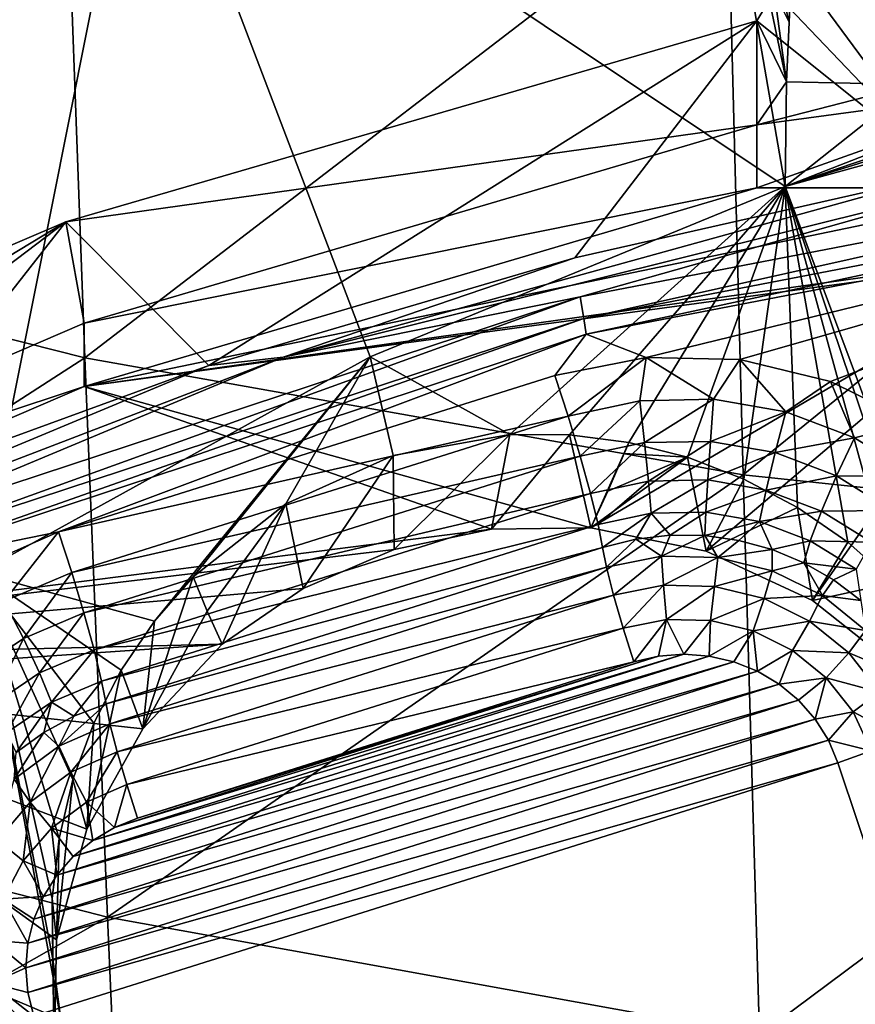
# Model space of a CAD drawing. Header units: metres. Extents: x -25 to 70, y -236 to 25.
# Tile 102 of 256: x -3.96 to -2.36, y -210.49 to -208.61. Entities that reach past the tile are written whole.
import ezdxf

# ---------------------------------------------------------------- set-up
doc = ezdxf.new("R2010")
doc.units = ezdxf.units.M
doc.layers.add('solid_10481002', color=7, linetype='CONTINUOUS')

msp = doc.modelspace()

# ---------------------------------------------------------------- linework, layer by layer
at = {"layer": 'solid_10481002'}
for points in [[(-2.495627, -208.926178, 229.64827), (-3.729215, -208.101334, 229.827637), (-2.708059, -207.701126, 229.727859)], [(-2.708059, -207.701126, 229.727859), (-2.48325, -208.496979, 229.65065), (-2.488218, -208.611053, 229.648499)], [(-2.708059, -207.701126, 229.727859), (-2.488218, -208.611053, 229.648499), (-2.493004, -208.725418, 229.647522)], [(-2.495627, -208.926178, 229.64827), (-2.708059, -207.701126, 229.727859), (-2.493004, -208.725418, 229.647522)], [(-3.880493, -208.087387, 343.309509), (-5.118405, -207.781311, 343.057587), (-5.065497, -208.944092, 341.064209)], [(-3.729215, -208.101334, 229.827637), (-4.689379, -208.624725, 229.95813), (-4.384242, -207.884293, 229.969543)], [(-3.837668, -209.254181, 341.295074), (-3.880493, -208.087387, 343.309509), (-5.065497, -208.944092, 341.064209)], [(-2.60713, -208.309845, 343.493744), (-3.880493, -208.087387, 343.309509), (-3.837668, -209.254181, 341.295074)], [(-4.04149, -209.666321, 229.832809), (-4.689379, -208.624725, 229.95813), (-3.729215, -208.101334, 229.827637)], [(-3.290735, -209.25264, 229.729675), (-4.04149, -209.666321, 229.832809), (-3.729215, -208.101334, 229.827637)], [(-2.495627, -208.926178, 229.64827), (-3.290735, -209.25264, 229.729675), (-3.729215, -208.101334, 229.827637)], [(-5.072819, -208.151901, 230.08786), (-5.215844, -208.701462, 228.157211), (-3.785506, -208.151978, 228.020218)], [(-4.349164, -208.351746, 227.974472), (-3.785506, -208.151978, 228.020218), (-5.215844, -208.701462, 228.157211)], [(-2.576218, -209.478699, 341.463898), (-2.60713, -208.309845, 343.493744), (-3.837668, -209.254181, 341.295074)], [(-2.576218, -209.478699, 341.463898), (-1.303327, -208.44545, 343.605713), (-2.60713, -208.309845, 343.493744)], [(-2.18506, -208.901062, 227.767288), (-2.48325, -208.496979, 229.65065), (-1.869451, -208.382813, 229.605774)], [(-2.576218, -209.478699, 341.463898), (-1.286624, -209.614853, 341.566803), (-1.303327, -208.44545, 343.605713)], [(-2.18506, -208.901062, 227.767288), (-2.516667, -208.552719, 229.45874), (-2.48325, -208.496979, 229.65065)], [(-2.488218, -208.611053, 229.648499), (-2.48325, -208.496979, 229.65065), (-2.516667, -208.552719, 229.45874)], [(-2.18506, -208.901062, 227.767288), (-2.550048, -208.60849, 229.267059), (-2.516667, -208.552719, 229.45874)], [(-2.493004, -208.725418, 229.647522), (-2.516667, -208.552719, 229.45874), (-2.550048, -208.60849, 229.267059)], [(-2.493004, -208.725418, 229.647522), (-2.488218, -208.611053, 229.648499), (-2.516667, -208.552719, 229.45874)], [(-3.60017, -209.268982, 227.859024), (-3.873935, -208.993835, 229.363144), (-2.550048, -208.60849, 229.267059)], [(-2.550048, -208.807892, 229.316772), (-2.550048, -208.60849, 229.267059), (-3.873935, -208.993835, 229.363144)], [(-2.898821, -209.062546, 227.807556), (-3.60017, -209.268982, 227.859024), (-2.550048, -208.60849, 229.267059)], [(-2.18506, -208.901062, 227.767288), (-2.898821, -209.062546, 227.807556), (-2.550048, -208.60849, 229.267059)], [(-2.493004, -208.725418, 229.647522), (-2.550048, -208.60849, 229.267059), (-2.550048, -208.807892, 229.316772)], [(-2.495627, -208.926178, 229.64827), (-1.66645, -208.697983, 229.589722), (-2.143898, -209.868088, 229.681427)], [(-2.495627, -208.926178, 229.64827), (-1.851334, -208.724899, 229.60054), (-1.66645, -208.697983, 229.589722)], [(-2.249517, -208.730347, 229.627777), (-2.493004, -208.725418, 229.647522), (-2.550048, -208.807892, 229.316772)], [(-2.004939, -208.73468, 229.610352), (-2.249517, -208.730347, 229.627777), (-2.550048, -208.807892, 229.316772)], [(-2.004939, -208.73468, 229.610352), (-2.550048, -208.928848, 228.831635), (-2.004939, -208.928848, 228.831635)], [(-2.004939, -208.73468, 229.610352), (-2.550048, -208.807892, 229.316772), (-2.550048, -208.928848, 228.831635)], [(-2.495627, -208.926178, 229.64827), (-1.927962, -208.73288, 229.605347), (-1.851334, -208.724899, 229.60054)], [(-2.495627, -208.926178, 229.64827), (-2.493004, -208.725418, 229.647522), (-2.249517, -208.730347, 229.627777)], [(-2.495627, -208.926178, 229.64827), (-2.249517, -208.730347, 229.627777), (-2.004939, -208.73468, 229.610352)], [(-2.495627, -208.926178, 229.64827), (-2.004939, -208.73468, 229.610352), (-1.927962, -208.73288, 229.605347)], [(-3.838883, -209.188187, 229.411591), (-2.550048, -208.807892, 229.316772), (-3.873935, -208.993835, 229.363144)], [(-3.838883, -209.188187, 229.411591), (-2.550048, -208.928848, 228.831635), (-2.550048, -208.807892, 229.316772)], [(-2.88841, -209.137817, 227.666245), (-1.456691, -208.861496, 227.597351), (-2.881541, -209.178864, 227.607605)], [(-2.096804, -208.913895, 227.687805), (-1.456691, -208.861496, 227.597351), (-2.88841, -209.137817, 227.666245)], [(-1.456691, -208.861496, 227.597351), (-1.453227, -208.903198, 227.538879), (-2.881541, -209.178864, 227.607605)], [(-3.45788, -209.252975, 227.772354), (-2.898821, -209.062546, 227.807556), (-2.18506, -208.901062, 227.767288)], [(-2.096804, -208.913895, 227.687805), (-3.45788, -209.252975, 227.772354), (-2.18506, -208.901062, 227.767288)], [(-2.881541, -209.178864, 227.607605), (-1.453227, -208.903198, 227.538879), (-2.877303, -209.209061, 227.551392)], [(-1.453227, -208.903198, 227.538879), (-1.451065, -208.933792, 227.482758), (-2.877303, -209.209061, 227.551392)], [(-2.096804, -208.913895, 227.687805), (-2.88841, -209.137817, 227.666245), (-3.45788, -209.252975, 227.772354)], [(-3.837668, -209.254181, 341.295074), (-5.065497, -208.944092, 341.064209), (-5.012482, -210.012955, 338.972931)], [(-2.004939, -208.928848, 228.831635), (-2.550048, -208.928848, 228.831635), (-3.838883, -209.309143, 228.926453)], [(-3.838883, -209.188187, 229.411591), (-3.838883, -209.309143, 228.926453), (-2.550048, -208.928848, 228.831635)], [(-1.385043, -208.96582, 228.840851), (-2.004939, -208.928848, 228.831635), (-3.838883, -209.309143, 228.926453)], [(-2.495627, -208.926178, 229.64827), (-3.023608, -209.401474, 229.707703), (-3.290735, -209.25264, 229.729675)], [(-2.495627, -208.926178, 229.64827), (-2.909213, -209.402145, 229.697403), (-3.023608, -209.401474, 229.707703)], [(-2.495627, -208.926178, 229.64827), (-2.795002, -209.416763, 229.688339), (-2.909213, -209.402145, 229.697403)], [(-2.76213, -209.25354, 227.562485), (-2.877303, -209.209061, 227.551392), (-1.451065, -208.933792, 227.482758)], [(-2.495627, -208.926178, 229.64827), (-2.6831, -209.445099, 229.680862), (-2.795002, -209.416763, 229.688339)], [(-2.582606, -209.257309, 227.563416), (-2.76213, -209.25354, 227.562485), (-1.451065, -208.933792, 227.482758)], [(-2.495627, -208.926178, 229.64827), (-2.574856, -209.486816, 229.675171), (-2.6831, -209.445099, 229.680862)], [(-2.408668, -209.299774, 227.574005), (-2.582606, -209.257309, 227.563416), (-1.451065, -208.933792, 227.482758)], [(-2.495627, -208.926178, 229.64827), (-2.471855, -209.541382, 229.671539), (-2.574856, -209.486816, 229.675171)], [(-2.495627, -208.926178, 229.64827), (-2.143898, -209.868088, 229.681427), (-2.210585, -209.772598, 229.675064)], [(-2.495627, -208.926178, 229.64827), (-2.210585, -209.772598, 229.675064), (-2.288305, -209.68541, 229.671341)], [(-2.495627, -208.926178, 229.64827), (-2.288305, -209.68541, 229.671341), (-2.37588, -209.607895, 229.670197)], [(-2.495627, -208.926178, 229.64827), (-2.37588, -209.607895, 229.670197), (-2.471855, -209.541382, 229.671539)], [(-2.248738, -209.378845, 227.593719), (-2.408668, -209.299774, 227.574005), (-1.451065, -208.933792, 227.482758)], [(-1.977656, -209.056885, 228.863556), (-1.385043, -208.96582, 228.840851), (-3.838883, -209.309143, 228.926453)], [(-4.953681, -209.812973, 227.994659), (-5.138854, -209.53447, 229.49794), (-3.873935, -208.993835, 229.363144)], [(-5.070172, -209.718506, 229.543823), (-3.873935, -208.993835, 229.363144), (-5.138854, -209.53447, 229.49794)], [(-3.838883, -209.188187, 229.411591), (-3.873935, -208.993835, 229.363144), (-5.070172, -209.718506, 229.543823)], [(-4.286102, -209.51947, 227.921478), (-4.953681, -209.812973, 227.994659), (-3.873935, -208.993835, 229.363144)], [(-3.60017, -209.268982, 227.859024), (-4.286102, -209.51947, 227.921478), (-3.873935, -208.993835, 229.363144)], [(-1.977656, -209.056885, 228.863556), (-3.838883, -209.309143, 228.926453), (-2.86799, -209.580307, 228.994049)], [(-1.977656, -209.056885, 228.863556), (-2.86799, -209.580307, 228.994049), (-2.647029, -209.62529, 229.005264)], [(-1.977656, -209.056885, 228.863556), (-2.647029, -209.62529, 229.005264), (-2.443214, -209.719604, 229.028778)], [(-1.977656, -209.056885, 228.863556), (-2.443214, -209.719604, 229.028778), (-2.268097, -209.857925, 229.063278)], [(-3.45788, -209.252975, 227.772354), (-3.60017, -209.268982, 227.859024), (-2.898821, -209.062546, 227.807556)], [(-4.270709, -209.593109, 227.779755), (-2.88841, -209.137817, 227.666245), (-4.260552, -209.633072, 227.720856)], [(-3.45788, -209.252975, 227.772354), (-2.88841, -209.137817, 227.666245), (-4.270709, -209.593109, 227.779755)], [(-2.88841, -209.137817, 227.666245), (-2.881541, -209.178864, 227.607605), (-4.260552, -209.633072, 227.720856)], [(-3.838883, -209.188187, 229.411591), (-5.070172, -209.718506, 229.543823), (-3.838883, -209.309143, 228.926453)], [(-4.260552, -209.633072, 227.720856), (-2.881541, -209.178864, 227.607605), (-4.254314, -209.662598, 227.664474)], [(-2.881541, -209.178864, 227.607605), (-2.877303, -209.209061, 227.551392), (-4.254314, -209.662598, 227.664474)], [(-3.887872, -209.588165, 227.645905), (-4.254314, -209.662598, 227.664474), (-2.877303, -209.209061, 227.551392)], [(-2.936816, -209.28833, 227.571152), (-3.887872, -209.588165, 227.645905), (-2.877303, -209.209061, 227.551392)], [(-2.76213, -209.25354, 227.562485), (-2.936816, -209.28833, 227.571152), (-2.877303, -209.209061, 227.551392)], [(-3.794341, -210.326462, 339.182068), (-3.837668, -209.254181, 341.295074), (-5.012482, -210.012955, 338.972931)], [(-3.45788, -209.252975, 227.772354), (-4.764425, -209.754898, 227.897491), (-3.60017, -209.268982, 227.859024)], [(-3.45788, -209.252975, 227.772354), (-4.270709, -209.593109, 227.779755), (-4.764425, -209.754898, 227.897491)], [(-3.290735, -209.25264, 229.729675), (-3.704198, -209.758957, 229.795334), (-4.04149, -209.666321, 229.832809)], [(-2.576218, -209.478699, 341.463898), (-3.837668, -209.254181, 341.295074), (-3.794341, -210.326462, 339.182068)], [(-3.290735, -209.25264, 229.729675), (-3.629871, -209.673981, 229.782516), (-3.704198, -209.758957, 229.795334)], [(-3.290735, -209.25264, 229.729675), (-3.452601, -209.533966, 229.756454), (-3.629871, -209.673981, 229.782516)], [(-3.290735, -209.25264, 229.729675), (-3.246861, -209.441437, 229.731033), (-3.452601, -209.533966, 229.756454)], [(-3.290735, -209.25264, 229.729675), (-3.023608, -209.401474, 229.707703), (-3.246861, -209.441437, 229.731033)], [(-2.911741, -209.365921, 227.578979), (-2.936816, -209.28833, 227.571152), (-2.76213, -209.25354, 227.562485)], [(-2.911741, -209.365921, 227.578979), (-2.76213, -209.25354, 227.562485), (-2.774095, -209.336609, 227.571671)], [(-2.774095, -209.336609, 227.571671), (-2.76213, -209.25354, 227.562485), (-2.633202, -209.333923, 227.570999)], [(-2.633202, -209.333923, 227.570999), (-2.76213, -209.25354, 227.562485), (-2.582606, -209.257309, 227.563416)], [(-2.633202, -209.333923, 227.570999), (-2.582606, -209.257309, 227.563416), (-2.494475, -209.357971, 227.576996)], [(-2.494475, -209.357971, 227.576996), (-2.582606, -209.257309, 227.563416), (-2.408668, -209.299774, 227.574005)], [(-4.764425, -209.754898, 227.897491), (-4.286102, -209.51947, 227.921478), (-3.60017, -209.268982, 227.859024)], [(-2.911741, -209.365921, 227.578979), (-3.887872, -209.588165, 227.645905), (-2.936816, -209.28833, 227.571152)], [(-2.494475, -209.357971, 227.576996), (-2.408668, -209.299774, 227.574005), (-2.363248, -209.407806, 227.589417)], [(-2.363248, -209.407806, 227.589417), (-2.408668, -209.299774, 227.574005), (-2.248738, -209.378845, 227.593719)], [(-3.058518, -209.582672, 228.994644), (-3.838883, -209.309143, 228.926453), (-5.070172, -209.839462, 229.05867)], [(-5.070172, -209.718506, 229.543823), (-5.070172, -209.839462, 229.05867), (-3.838883, -209.309143, 228.926453)], [(-3.058518, -209.582672, 228.994644), (-2.86799, -209.580307, 228.994049), (-3.838883, -209.309143, 228.926453)], [(-2.911741, -209.365921, 227.578979), (-2.774095, -209.336609, 227.571671), (-2.888515, -209.443207, 227.564484)], [(-2.774095, -209.336609, 227.571671), (-2.76526, -209.416962, 227.557938), (-2.888515, -209.443207, 227.564484)], [(-2.774095, -209.336609, 227.571671), (-2.633202, -209.333923, 227.570999), (-2.76526, -209.416962, 227.557938)], [(-2.633202, -209.333923, 227.570999), (-2.639099, -209.414566, 227.557343), (-2.76526, -209.416962, 227.557938)], [(-2.633202, -209.333923, 227.570999), (-2.494475, -209.357971, 227.576996), (-2.639099, -209.414566, 227.557343)], [(-2.494475, -209.357971, 227.576996), (-2.514878, -209.436081, 227.562714), (-2.639099, -209.414566, 227.557343)], [(-2.494475, -209.357971, 227.576996), (-2.363248, -209.407806, 227.589417), (-2.514878, -209.436081, 227.562714)], [(-2.911741, -209.365921, 227.578979), (-3.862798, -209.665756, 227.653732), (-3.887872, -209.588165, 227.645905)], [(-2.911741, -209.365921, 227.578979), (-2.888515, -209.443207, 227.564484), (-3.862798, -209.665756, 227.653732)], [(-2.363248, -209.407806, 227.589417), (-2.248738, -209.378845, 227.593719), (-2.244562, -209.481522, 227.607803)], [(-3.246861, -209.441437, 229.731033), (-3.023608, -209.401474, 229.707703), (-3.244726, -209.621887, 229.004425)], [(-3.023608, -209.401474, 229.707703), (-3.058518, -209.582672, 228.994644), (-3.244726, -209.621887, 229.004425)], [(-3.023608, -209.401474, 229.707703), (-2.909213, -209.402145, 229.697403), (-3.058518, -209.582672, 228.994644)], [(-2.909213, -209.402145, 229.697403), (-2.86799, -209.580307, 228.994049), (-3.058518, -209.582672, 228.994644)], [(-2.909213, -209.402145, 229.697403), (-2.795002, -209.416763, 229.688339), (-2.86799, -209.580307, 228.994049)], [(-2.76526, -209.416962, 227.557938), (-2.639099, -209.414566, 227.557343), (-2.757798, -209.490692, 227.522858)], [(-2.639099, -209.414566, 227.557343), (-2.64408, -209.488525, 227.522308), (-2.757798, -209.490692, 227.522858)], [(-2.639099, -209.414566, 227.557343), (-2.514878, -209.436081, 227.562714), (-2.64408, -209.488525, 227.522308)], [(-2.363248, -209.407806, 227.589417), (-2.397372, -209.480713, 227.573837), (-2.514878, -209.436081, 227.562714)], [(-2.363248, -209.407806, 227.589417), (-2.244562, -209.481522, 227.607803), (-2.397372, -209.480713, 227.573837)], [(-2.888515, -209.443207, 227.564484), (-2.76526, -209.416962, 227.557938), (-2.868895, -209.514343, 227.528748)], [(-2.76526, -209.416962, 227.557938), (-2.757798, -209.490692, 227.522858), (-2.868895, -209.514343, 227.528748)], [(-2.835271, -209.509705, 229.291489), (-2.86799, -209.580307, 228.994049), (-2.795002, -209.416763, 229.688339)], [(-2.835271, -209.509705, 229.291489), (-2.795002, -209.416763, 229.688339), (-2.799527, -209.427307, 229.64299)], [(-2.835271, -209.509705, 229.291489), (-2.799527, -209.427307, 229.64299), (-2.803996, -209.437897, 229.597549)], [(-2.803996, -209.437897, 229.597549), (-2.795002, -209.416763, 229.688339), (-2.6831, -209.445099, 229.680862)], [(-2.803996, -209.437897, 229.597549), (-2.799527, -209.427307, 229.64299), (-2.795002, -209.416763, 229.688339)], [(-2.888515, -209.443207, 227.564484), (-3.839571, -209.743042, 227.639236), (-3.862798, -209.665756, 227.653732)], [(-2.888515, -209.443207, 227.564484), (-2.868895, -209.514343, 227.528748), (-3.839571, -209.743042, 227.639236)], [(-3.452601, -209.533966, 229.756454), (-3.246861, -209.441437, 229.731033), (-3.419125, -209.696365, 229.022995)], [(-3.246861, -209.441437, 229.731033), (-3.244726, -209.621887, 229.004425), (-3.419125, -209.696365, 229.022995)], [(-2.6831, -209.445099, 229.680862), (-2.647029, -209.62529, 229.005264), (-2.86799, -209.580307, 228.994049)], [(-2.835271, -209.509705, 229.291489), (-2.6831, -209.445099, 229.680862), (-2.86799, -209.580307, 228.994049)], [(-2.835271, -209.509705, 229.291489), (-2.803996, -209.437897, 229.597549), (-2.6831, -209.445099, 229.680862)], [(-2.6831, -209.445099, 229.680862), (-2.574856, -209.486816, 229.675171), (-2.647029, -209.62529, 229.005264)], [(-2.514878, -209.436081, 227.562714), (-2.532111, -209.507919, 227.527145), (-2.64408, -209.488525, 227.522308)], [(-2.514878, -209.436081, 227.562714), (-2.397372, -209.480713, 227.573837), (-2.532111, -209.507919, 227.527145)], [(-2.544654, -210.552704, 339.335144), (-2.576218, -209.478699, 341.463898), (-3.794341, -210.326462, 339.182068)], [(-2.868895, -209.514343, 227.528748), (-2.757798, -209.490692, 227.522858), (-2.85435, -209.57402, 227.474442)], [(-2.757798, -209.490692, 227.522858), (-2.752265, -209.552292, 227.469025), (-2.85435, -209.57402, 227.474442)], [(-2.757798, -209.490692, 227.522858), (-2.64408, -209.488525, 227.522308), (-2.752265, -209.552292, 227.469025)], [(-2.64408, -209.488525, 227.522308), (-2.647773, -209.550293, 227.468521), (-2.752265, -209.552292, 227.469025)], [(-2.64408, -209.488525, 227.522308), (-2.532111, -209.507919, 227.527145), (-2.647773, -209.550293, 227.468521)], [(-2.574856, -209.486816, 229.675171), (-2.471855, -209.541382, 229.671539), (-2.647029, -209.62529, 229.005264)], [(-2.544654, -210.552704, 339.335144), (-1.286624, -209.614853, 341.566803), (-2.576218, -209.478699, 341.463898)], [(-2.397372, -209.480713, 227.573837), (-2.426195, -209.548157, 227.537186), (-2.532111, -209.507919, 227.527145)], [(-2.397372, -209.480713, 227.573837), (-2.291096, -209.546722, 227.590302), (-2.426195, -209.548157, 227.537186)], [(-2.244562, -209.481522, 227.607803), (-2.291096, -209.546722, 227.590302), (-2.397372, -209.480713, 227.573837)], [(-2.532111, -209.507919, 227.527145), (-2.544888, -209.56813, 227.472977), (-2.647773, -209.550293, 227.468521)], [(-2.532111, -209.507919, 227.527145), (-2.426195, -209.548157, 227.537186), (-2.544888, -209.56813, 227.472977)], [(-2.868895, -209.514343, 227.528748), (-3.819952, -209.814178, 227.603516), (-3.839571, -209.743042, 227.639236)], [(-2.868895, -209.514343, 227.528748), (-2.85435, -209.57402, 227.474442), (-3.819952, -209.814178, 227.603516)], [(-3.452601, -209.533966, 229.756454), (-3.603335, -209.739716, 229.411148), (-3.629871, -209.673981, 229.782516)], [(-3.452601, -209.533966, 229.756454), (-3.574698, -209.803116, 229.049606), (-3.603335, -209.739716, 229.411148)], [(-3.452601, -209.533966, 229.756454), (-3.419125, -209.696365, 229.022995), (-3.574698, -209.803116, 229.049606)], [(-2.471855, -209.541382, 229.671539), (-2.443214, -209.719604, 229.028778), (-2.647029, -209.62529, 229.005264)], [(-2.426195, -209.548157, 227.537186), (-2.447565, -209.605087, 227.482193), (-2.544888, -209.56813, 227.472977)], [(-2.471855, -209.541382, 229.671539), (-2.37588, -209.607895, 229.670197), (-2.443214, -209.719604, 229.028778)], [(-2.426195, -209.548157, 227.537186), (-2.330401, -209.607651, 227.552017), (-2.447565, -209.605087, 227.482193)], [(-2.291096, -209.546722, 227.590302), (-2.330401, -209.607651, 227.552017), (-2.426195, -209.548157, 227.537186)], [(-2.845984, -209.617645, 227.405914), (-2.85435, -209.57402, 227.474442), (-2.752265, -209.552292, 227.469025)], [(-2.781825, -209.601837, 227.401978), (-2.845984, -209.617645, 227.405914), (-2.752265, -209.552292, 227.469025)], [(-2.716088, -209.594284, 227.400085), (-2.781825, -209.601837, 227.401978), (-2.752265, -209.552292, 227.469025)], [(-2.716088, -209.594284, 227.400085), (-2.752265, -209.552292, 227.469025), (-2.647773, -209.550293, 227.468521)], [(-2.649897, -209.595123, 227.400299), (-2.716088, -209.594284, 227.400085), (-2.647773, -209.550293, 227.468521)], [(-2.649897, -209.595123, 227.400299), (-2.647773, -209.550293, 227.468521), (-2.544888, -209.56813, 227.472977)], [(-3.244726, -209.621887, 229.004425), (-3.058518, -209.582672, 228.994644), (-5.070172, -209.839462, 229.05867)], [(-2.85435, -209.57402, 227.474442), (-3.805406, -209.873856, 227.549194), (-3.819952, -209.814178, 227.603516)], [(-2.845984, -209.617645, 227.405914), (-3.805406, -209.873856, 227.549194), (-2.85435, -209.57402, 227.474442)], [(-2.584386, -209.60434, 227.402603), (-2.649897, -209.595123, 227.400299), (-2.544888, -209.56813, 227.472977)], [(-2.520676, -209.62178, 227.406937), (-2.584386, -209.60434, 227.402603), (-2.544888, -209.56813, 227.472977)], [(-2.520676, -209.62178, 227.406937), (-2.544888, -209.56813, 227.472977), (-2.447565, -209.605087, 227.482193)], [(-3.887872, -209.588165, 227.645905), (-4.050274, -209.659653, 227.663727), (-4.254314, -209.662598, 227.664474)], [(-3.991908, -209.720551, 227.667389), (-4.050274, -209.659653, 227.663727), (-3.887872, -209.588165, 227.645905)], [(-3.991908, -209.720551, 227.667389), (-3.887872, -209.588165, 227.645905), (-3.862798, -209.665756, 227.653732)], [(-2.838342, -209.655792, 227.350143), (-2.845984, -209.617645, 227.405914), (-2.781825, -209.601837, 227.401978)], [(-2.838342, -209.655792, 227.350143), (-2.781825, -209.601837, 227.401978), (-2.732749, -209.634811, 227.34491)], [(-2.732749, -209.634811, 227.34491), (-2.781825, -209.601837, 227.401978), (-2.716088, -209.594284, 227.400085)], [(-2.732749, -209.634811, 227.34491), (-2.716088, -209.594284, 227.400085), (-2.649897, -209.595123, 227.400299)], [(-2.732749, -209.634811, 227.34491), (-2.649897, -209.595123, 227.400299), (-2.624992, -209.637161, 227.34549)], [(-2.624992, -209.637161, 227.34549), (-2.649897, -209.595123, 227.400299), (-2.584386, -209.60434, 227.402603)], [(-2.624992, -209.637161, 227.34549), (-2.584386, -209.60434, 227.402603), (-2.520676, -209.62178, 227.406937)], [(-3.419125, -209.696365, 229.022995), (-3.244726, -209.621887, 229.004425), (-5.070172, -209.839462, 229.05867)], [(-2.845984, -209.617645, 227.405914), (-3.79704, -209.91748, 227.480667), (-3.805406, -209.873856, 227.549194)], [(-2.838342, -209.655792, 227.350143), (-3.79704, -209.91748, 227.480667), (-2.845984, -209.617645, 227.405914)], [(-2.624992, -209.637161, 227.34549), (-2.520676, -209.62178, 227.406937), (-2.520475, -209.66272, 227.351868)], [(-2.544654, -210.552704, 339.335144), (-1.269424, -210.689224, 339.428925), (-1.286624, -209.614853, 341.566803)], [(-2.459855, -209.647125, 227.413269), (-2.520676, -209.62178, 227.406937), (-2.447565, -209.605087, 227.482193)], [(-2.520475, -209.66272, 227.351868), (-2.520676, -209.62178, 227.406937), (-2.459855, -209.647125, 227.413269)], [(-2.459855, -209.647125, 227.413269), (-2.447565, -209.605087, 227.482193), (-2.359543, -209.65976, 227.495819)], [(-2.330401, -209.607651, 227.552017), (-2.359543, -209.65976, 227.495819), (-2.447565, -209.605087, 227.482193)], [(-2.37588, -209.607895, 229.670197), (-2.288305, -209.68541, 229.671341), (-2.443214, -209.719604, 229.028778)], [(-2.838342, -209.655792, 227.350143), (-2.732749, -209.634811, 227.34491), (-2.824533, -209.709488, 227.310425)], [(-2.732749, -209.634811, 227.34491), (-2.728743, -209.69046, 227.305679), (-2.824533, -209.709488, 227.310425)], [(-2.732749, -209.634811, 227.34491), (-2.624992, -209.637161, 227.34549), (-2.728743, -209.69046, 227.305679)], [(-2.624992, -209.637161, 227.34549), (-2.63099, -209.692596, 227.306198), (-2.728743, -209.69046, 227.305679)], [(-2.624992, -209.637161, 227.34549), (-2.520475, -209.66272, 227.351868), (-2.63099, -209.692596, 227.306198)], [(-2.838342, -209.655792, 227.350143), (-3.789398, -209.955627, 227.424896), (-3.79704, -209.91748, 227.480667)], [(-2.838342, -209.655792, 227.350143), (-2.824533, -209.709488, 227.310425), (-3.789398, -209.955627, 227.424896)], [(-2.520475, -209.66272, 227.351868), (-2.459855, -209.647125, 227.413269), (-2.424438, -209.71019, 227.363708)], [(-2.402966, -209.679977, 227.421448), (-2.459855, -209.647125, 227.413269), (-2.359543, -209.65976, 227.495819)], [(-2.424438, -209.71019, 227.363708), (-2.459855, -209.647125, 227.413269), (-2.402966, -209.679977, 227.421448)], [(-2.350981, -209.719742, 227.431366), (-2.402966, -209.679977, 227.421448), (-2.359543, -209.65976, 227.495819)], [(-4.04149, -209.666321, 229.832809), (-3.883644, -210.522552, 229.877335), (-4.737772, -210.161636, 229.956314)], [(-4.04149, -209.666321, 229.832809), (-3.704198, -209.758957, 229.795334), (-3.76813, -209.853027, 229.808014)], [(-4.04149, -209.666321, 229.832809), (-3.76813, -209.853027, 229.808014), (-3.820548, -209.954895, 229.82045)], [(-4.04149, -209.666321, 229.832809), (-3.820548, -209.954895, 229.82045), (-3.860401, -210.062866, 229.83255)], [(-4.04149, -209.666321, 229.832809), (-3.860401, -210.062866, 229.83255), (-3.887032, -210.175415, 229.84433)], [(-4.04149, -209.666321, 229.832809), (-3.887032, -210.175415, 229.84433), (-3.899918, -210.290756, 229.855728)], [(-4.04149, -209.666321, 229.832809), (-3.899918, -210.290756, 229.855728), (-3.898798, -210.407043, 229.86673)], [(-4.04149, -209.666321, 229.832809), (-3.898798, -210.407043, 229.86673), (-3.883644, -210.522552, 229.877335)], [(-3.991908, -209.720551, 227.667389), (-3.862798, -209.665756, 227.653732), (-3.955181, -209.792114, 227.651474)], [(-3.862798, -209.665756, 227.653732), (-3.839571, -209.743042, 227.639236), (-3.955181, -209.792114, 227.651474)], [(-3.704198, -209.758957, 229.795334), (-3.629871, -209.673981, 229.782516), (-3.726215, -209.965515, 229.090103)], [(-3.603335, -209.739716, 229.411148), (-3.726215, -209.965515, 229.090103), (-3.629871, -209.673981, 229.782516)], [(-2.520475, -209.66272, 227.351868), (-2.536176, -209.715775, 227.311981), (-2.63099, -209.692596, 227.306198)], [(-2.520475, -209.66272, 227.351868), (-2.424438, -209.71019, 227.363708), (-2.536176, -209.715775, 227.311981)], [(-2.424438, -209.71019, 227.363708), (-2.402966, -209.679977, 227.421448), (-2.350981, -209.719742, 227.431366)], [(-3.419125, -209.696365, 229.022995), (-5.070172, -209.839462, 229.05867), (-3.574698, -209.803116, 229.049606)], [(-2.824533, -209.709488, 227.310425), (-2.728743, -209.69046, 227.305679), (-2.806177, -209.772415, 227.291565)], [(-2.728743, -209.69046, 227.305679), (-2.723418, -209.755981, 227.28746), (-2.806177, -209.772415, 227.291565)], [(-2.728743, -209.69046, 227.305679), (-2.63099, -209.692596, 227.306198), (-2.723418, -209.755981, 227.28746)], [(-2.63099, -209.692596, 227.306198), (-2.638964, -209.757813, 227.287918), (-2.723418, -209.755981, 227.28746)], [(-2.63099, -209.692596, 227.306198), (-2.536176, -209.715775, 227.311981), (-2.638964, -209.757813, 227.287918)], [(-2.288305, -209.68541, 229.671341), (-2.268097, -209.857925, 229.063278), (-2.443214, -209.719604, 229.028778)], [(-2.824533, -209.709488, 227.310425), (-3.77559, -210.009323, 227.385178), (-3.789398, -209.955627, 227.424896)], [(-2.824533, -209.709488, 227.310425), (-2.806177, -209.772415, 227.291565), (-3.77559, -210.009323, 227.385178)], [(-2.536176, -209.715775, 227.311981), (-2.557048, -209.777847, 227.292923), (-2.638964, -209.757813, 227.287918)], [(-2.536176, -209.715775, 227.311981), (-2.449055, -209.75885, 227.322723), (-2.557048, -209.777847, 227.292923)], [(-2.424438, -209.71019, 227.363708), (-2.449055, -209.75885, 227.322723), (-2.536176, -209.715775, 227.311981)], [(-2.424438, -209.71019, 227.363708), (-2.341699, -209.777222, 227.380417), (-2.449055, -209.75885, 227.322723)], [(-2.424438, -209.71019, 227.363708), (-2.350981, -209.719742, 227.431366), (-2.341699, -209.777222, 227.380417)], [(-3.991908, -209.720551, 227.667389), (-3.955181, -209.792114, 227.651474), (-4.058704, -209.862122, 227.66893)], [(-3.955181, -209.792114, 227.651474), (-3.839571, -209.743042, 227.639236), (-3.924159, -209.858414, 227.614532)], [(-3.839571, -209.743042, 227.639236), (-3.819952, -209.814178, 227.603516), (-3.924159, -209.858414, 227.614532)], [(-3.603335, -209.739716, 229.411148), (-3.574698, -209.803116, 229.049606), (-3.726215, -209.965515, 229.090103)], [(-2.806177, -209.772415, 227.291565), (-2.723418, -209.755981, 227.28746), (-2.785429, -209.837189, 227.295746)], [(-2.723418, -209.755981, 227.28746), (-2.738686, -209.826248, 227.29303), (-2.785429, -209.837189, 227.295746)], [(-2.723418, -209.755981, 227.28746), (-2.69018, -209.822464, 227.292084), (-2.738686, -209.826248, 227.29303)], [(-2.723418, -209.755981, 227.28746), (-2.638964, -209.757813, 227.287918), (-2.69018, -209.822464, 227.292084)], [(-2.806177, -209.772415, 227.291565), (-3.757234, -210.07225, 227.366318), (-3.77559, -210.009323, 227.385178)], [(-3.76813, -209.853027, 229.808014), (-3.704198, -209.758957, 229.795334), (-3.726215, -209.965515, 229.090103)], [(-2.806177, -209.772415, 227.291565), (-2.785429, -209.837189, 227.295746), (-3.757234, -210.07225, 227.366318)], [(-2.638964, -209.757813, 227.287918), (-2.641402, -209.826111, 227.292999), (-2.69018, -209.822464, 227.292084)], [(-2.638964, -209.757813, 227.287918), (-2.557048, -209.777847, 227.292923), (-2.641402, -209.826111, 227.292999)], [(-2.449055, -209.75885, 227.322723), (-2.48178, -209.815048, 227.3022), (-2.557048, -209.777847, 227.292923)], [(-2.449055, -209.75885, 227.322723), (-2.373997, -209.819641, 227.337891), (-2.48178, -209.815048, 227.3022)], [(-2.341699, -209.777222, 227.380417), (-2.373997, -209.819641, 227.337891), (-2.449055, -209.75885, 227.322723)], [(-4.058704, -209.862122, 227.66893), (-3.955181, -209.792114, 227.651474), (-4.017471, -209.921509, 227.630264)], [(-3.955181, -209.792114, 227.651474), (-3.924159, -209.858414, 227.614532), (-4.017471, -209.921509, 227.630264)], [(-2.557048, -209.777847, 227.292923), (-2.593873, -209.837158, 227.295746), (-2.641402, -209.826111, 227.292999)], [(-2.557048, -209.777847, 227.292923), (-2.548819, -209.855255, 227.300262), (-2.593873, -209.837158, 227.295746)], [(-2.557048, -209.777847, 227.292923), (-2.48178, -209.815048, 227.3022), (-2.548819, -209.855255, 227.300262)], [(-2.341699, -209.777222, 227.380417), (-2.276404, -209.860428, 227.401154), (-2.373997, -209.819641, 227.337891)], [(-4.581067, -209.872101, 229.066803), (-3.574698, -209.803116, 229.049606), (-5.070172, -209.839462, 229.05867)], [(-4.581067, -209.872101, 229.066803), (-3.726215, -209.965515, 229.090103), (-3.574698, -209.803116, 229.049606)], [(-3.924159, -209.858414, 227.614532), (-3.819952, -209.814178, 227.603516), (-3.901159, -209.914505, 227.559326)], [(-3.819952, -209.814178, 227.603516), (-3.805406, -209.873856, 227.549194), (-3.901159, -209.914505, 227.559326)], [(-2.641402, -209.826111, 227.292999), (-3.859712, -210.210205, 227.388763), (-3.822464, -210.179428, 227.381088)], [(-2.641402, -209.826111, 227.292999), (-2.593873, -209.837158, 227.295746), (-3.859712, -210.210205, 227.388763)], [(-2.69018, -209.822464, 227.292084), (-3.822464, -210.179428, 227.381088), (-3.780925, -210.154831, 227.374954)], [(-2.69018, -209.822464, 227.292084), (-2.641402, -209.826111, 227.292999), (-3.822464, -210.179428, 227.381088)], [(-2.738686, -209.826248, 227.29303), (-2.69018, -209.822464, 227.292084), (-3.780925, -210.154831, 227.374954)], [(-2.738686, -209.826248, 227.29303), (-3.780925, -210.154831, 227.374954), (-3.736486, -210.137024, 227.370514)], [(-2.785429, -209.837189, 227.295746), (-2.738686, -209.826248, 227.29303), (-3.736486, -210.137024, 227.370514)], [(-2.48178, -209.815048, 227.3022), (-2.507246, -209.879974, 227.306427), (-2.548819, -209.855255, 227.300262)], [(-2.48178, -209.815048, 227.3022), (-2.416932, -209.867584, 227.315292), (-2.507246, -209.879974, 227.306427)], [(-2.373997, -209.819641, 227.337891), (-2.416932, -209.867584, 227.315292), (-2.48178, -209.815048, 227.3022)], [(-2.373997, -209.819641, 227.337891), (-2.314764, -209.895126, 227.356705), (-2.416932, -209.867584, 227.315292)], [(-2.276404, -209.860428, 227.401154), (-2.314764, -209.895126, 227.356705), (-2.373997, -209.819641, 227.337891)], [(-2.593873, -209.837158, 227.295746), (-3.891476, -210.246246, 227.397736), (-3.859712, -210.210205, 227.388763)], [(-2.593873, -209.837158, 227.295746), (-2.548819, -209.855255, 227.300262), (-3.891476, -210.246246, 227.397736)], [(-2.785429, -209.837189, 227.295746), (-3.736486, -210.137024, 227.370514), (-3.757234, -210.07225, 227.366318)], [(-4.017471, -209.921509, 227.630264), (-3.924159, -209.858414, 227.614532), (-3.986901, -209.972488, 227.573792)], [(-3.924159, -209.858414, 227.614532), (-3.901159, -209.914505, 227.559326), (-3.986901, -209.972488, 227.573792)], [(-2.548819, -209.855255, 227.300262), (-3.916961, -210.286591, 227.407806), (-3.891476, -210.246246, 227.397736)], [(-2.548819, -209.855255, 227.300262), (-2.507246, -209.879974, 227.306427), (-3.916961, -210.286591, 227.407806)], [(-3.76813, -209.853027, 229.808014), (-3.726215, -209.965515, 229.090103), (-3.833972, -210.158066, 229.138107)], [(-3.820548, -209.954895, 229.82045), (-3.76813, -209.853027, 229.808014), (-3.833972, -210.158066, 229.138107)], [(-2.416932, -209.867584, 227.315292), (-2.470105, -209.910797, 227.314102), (-2.507246, -209.879974, 227.306427)], [(-2.416932, -209.867584, 227.315292), (-2.438386, -209.946945, 227.32312), (-2.470105, -209.910797, 227.314102)], [(-2.416932, -209.867584, 227.315292), (-2.365757, -209.9328, 227.331558), (-2.438386, -209.946945, 227.32312)], [(-2.314764, -209.895126, 227.356705), (-2.365757, -209.9328, 227.331558), (-2.416932, -209.867584, 227.315292)], [(-4.581067, -209.872101, 229.066803), (-3.833972, -210.158066, 229.138107), (-3.726215, -209.965515, 229.090103)], [(-4.581067, -209.872101, 229.066803), (-3.891853, -210.369843, 229.190903), (-3.833972, -210.158066, 229.138107)], [(-4.581067, -209.872101, 229.066803), (-3.896586, -210.588898, 229.245529), (-3.891853, -210.369843, 229.190903)], [(-4.581067, -209.872101, 229.066803), (-3.847908, -210.802841, 229.298859), (-3.896586, -210.588898, 229.245529)], [(-4.581067, -209.872101, 229.066803), (-3.579871, -211.778702, 229.542175), (-3.847908, -210.802841, 229.298859)], [(-4.10069, -211.057419, 228.481598), (-3.579871, -211.778702, 229.542175), (-4.581067, -209.872101, 229.066803)], [(-2.507246, -209.879974, 227.306427), (-3.935615, -210.330307, 227.418701), (-3.916961, -210.286591, 227.407806)], [(-2.507246, -209.879974, 227.306427), (-2.470105, -209.910797, 227.314102), (-3.935615, -210.330307, 227.418701)], [(-3.858524, -209.941284, 227.486603), (-3.901159, -209.914505, 227.559326), (-3.805406, -209.873856, 227.549194)], [(-3.858524, -209.941284, 227.486603), (-3.805406, -209.873856, 227.549194), (-3.79704, -209.91748, 227.480667)], [(-2.314764, -209.895126, 227.356705), (-2.274327, -209.981506, 227.378235), (-2.365757, -209.9328, 227.331558)], [(-3.969319, -210.011093, 227.504013), (-3.986901, -209.972488, 227.573792), (-3.901159, -209.914505, 227.559326)], [(-3.91628, -209.972672, 227.494431), (-3.969319, -210.011093, 227.504013), (-3.901159, -209.914505, 227.559326)], [(-2.470105, -209.910797, 227.314102), (-3.946992, -210.376419, 227.430191), (-3.935615, -210.330307, 227.418701)], [(-2.470105, -209.910797, 227.314102), (-2.438386, -209.946945, 227.32312), (-3.946992, -210.376419, 227.430191)], [(-3.858524, -209.941284, 227.486603), (-3.91628, -209.972672, 227.494431), (-3.901159, -209.914505, 227.559326)], [(-3.887533, -209.998886, 227.435684), (-3.858524, -209.941284, 227.486603), (-3.79704, -209.91748, 227.480667)], [(-3.887533, -209.998886, 227.435684), (-3.79704, -209.91748, 227.480667), (-3.789398, -209.955627, 227.424896)], [(-3.887533, -209.998886, 227.435684), (-3.91628, -209.972672, 227.494431), (-3.858524, -209.941284, 227.486603)], [(-2.365757, -209.9328, 227.331558), (-2.413037, -209.987244, 227.33316), (-2.438386, -209.946945, 227.32312)], [(-2.365757, -209.9328, 227.331558), (-2.330822, -210.007431, 227.350159), (-2.413037, -209.987244, 227.33316)], [(-2.365757, -209.9328, 227.331558), (-2.274327, -209.981506, 227.378235), (-2.330822, -210.007431, 227.350159)], [(-2.438386, -209.946945, 227.32312), (-3.950759, -210.423752, 227.442001), (-3.946992, -210.376419, 227.430191)], [(-2.438386, -209.946945, 227.32312), (-2.413037, -209.987244, 227.33316), (-3.950759, -210.423752, 227.442001)], [(-3.887533, -209.998886, 227.435684), (-3.789398, -209.955627, 227.424896), (-3.864614, -210.048569, 227.394958)], [(-3.789398, -209.955627, 227.424896), (-3.77559, -210.009323, 227.385178), (-3.864614, -210.048569, 227.394958)], [(-3.860401, -210.062866, 229.83255), (-3.820548, -209.954895, 229.82045), (-3.833972, -210.158066, 229.138107)], [(-3.973289, -210.062241, 227.451477), (-3.969319, -210.011093, 227.504013), (-3.91628, -209.972672, 227.494431)], [(-3.973289, -210.062241, 227.451477), (-3.91628, -209.972672, 227.494431), (-3.887533, -209.998886, 227.435684)], [(-3.973289, -210.062241, 227.451477), (-3.887533, -209.998886, 227.435684), (-3.942409, -210.106033, 227.409286)], [(-2.413037, -209.987244, 227.33316), (-3.946852, -210.47081, 227.453735), (-3.950759, -210.423752, 227.442001)], [(-2.413037, -209.987244, 227.33316), (-2.394678, -210.030365, 227.343918), (-3.946852, -210.47081, 227.453735)], [(-3.887533, -209.998886, 227.435684), (-3.864614, -210.048569, 227.394958), (-3.942409, -210.106033, 227.409286)], [(-2.330822, -210.007431, 227.350159), (-2.394678, -210.030365, 227.343918), (-2.413037, -209.987244, 227.33316)], [(-3.794341, -210.326462, 339.182068), (-5.012482, -210.012955, 338.972931), (-4.960268, -210.988815, 336.785858)], [(-3.864614, -210.048569, 227.394958), (-3.77559, -210.009323, 227.385178), (-3.834147, -210.106155, 227.374771)], [(-3.77559, -210.009323, 227.385178), (-3.757234, -210.07225, 227.366318), (-3.834147, -210.106155, 227.374771)], [(-2.330822, -210.007431, 227.350159), (-1.992956, -211.230011, 227.643021), (-2.394678, -210.030365, 227.343918)], [(-2.394678, -210.030365, 227.343918), (-3.935583, -210.516159, 227.465042), (-3.946852, -210.47081, 227.453735)], [(-2.394678, -210.030365, 227.343918), (-1.992956, -211.230011, 227.643021), (-3.935583, -210.516159, 227.465042)], [(-3.942409, -210.106033, 227.409286), (-3.864614, -210.048569, 227.394958), (-3.901358, -210.155807, 227.387161)], [(-3.864614, -210.048569, 227.394958), (-3.834147, -210.106155, 227.374771), (-3.901358, -210.155807, 227.387161)], [(-3.973289, -210.062241, 227.451477), (-3.942409, -210.106033, 227.409286), (-4.005072, -210.178864, 227.427444)], [(-3.860401, -210.062866, 229.83255), (-3.833972, -210.158066, 229.138107), (-3.891853, -210.369843, 229.190903)], [(-3.887032, -210.175415, 229.84433), (-3.860401, -210.062866, 229.83255), (-3.891853, -210.369843, 229.190903)], [(-3.780925, -210.154831, 227.374954), (-3.834147, -210.106155, 227.374771), (-3.757234, -210.07225, 227.366318)], [(-3.780925, -210.154831, 227.374954), (-3.757234, -210.07225, 227.366318), (-3.736486, -210.137024, 227.370514)], [(-3.602021, -212.023026, 228.691101), (-4.6009, -210.105072, 228.243469), (-4.611929, -210.125076, 228.190994)], [(-4.10069, -211.057419, 228.481598), (-4.6009, -210.105072, 228.243469), (-3.602021, -212.023026, 228.691101)], [(-4.005072, -210.178864, 227.427444), (-3.942409, -210.106033, 227.409286), (-3.955497, -210.218735, 227.402847)], [(-3.942409, -210.106033, 227.409286), (-3.901358, -210.155807, 227.387161), (-3.955497, -210.218735, 227.402847)], [(-3.822464, -210.179428, 227.381088), (-3.901358, -210.155807, 227.387161), (-3.834147, -210.106155, 227.374771)], [(-3.780925, -210.154831, 227.374954), (-3.822464, -210.179428, 227.381088), (-3.834147, -210.106155, 227.374771)], [(-3.607159, -212.04512, 228.6642), (-4.611929, -210.125076, 228.190994), (-4.640818, -210.151596, 228.149261)], [(-3.602021, -212.023026, 228.691101), (-4.611929, -210.125076, 228.190994), (-3.607159, -212.04512, 228.6642)], [(-3.629485, -212.122269, 228.624451), (-4.640818, -210.151596, 228.149261), (-4.683355, -210.180756, 228.124405)], [(-3.616133, -212.07785, 228.641068), (-4.640818, -210.151596, 228.149261), (-3.629485, -212.122269, 228.624451)], [(-3.607159, -212.04512, 228.6642), (-4.640818, -210.151596, 228.149261), (-3.616133, -212.07785, 228.641068)], [(-4.737772, -210.161636, 229.956314), (-3.883644, -210.522552, 229.877335), (-3.854715, -210.635269, 229.887482)], [(-4.737772, -210.161636, 229.956314), (-3.854715, -210.635269, 229.887482), (-3.812442, -210.743607, 229.897171)], [(-4.737772, -210.161636, 229.956314), (-3.812442, -210.743607, 229.897171), (-3.757607, -210.845703, 229.906296)], [(-4.737772, -210.161636, 229.956314), (-3.757607, -210.845703, 229.906296), (-3.703676, -210.924026, 229.91333)], [(-4.737772, -210.161636, 229.956314), (-3.703676, -210.924026, 229.91333), (-4.213096, -211.332275, 230.015121)], [(-3.891476, -210.246246, 227.397736), (-3.955497, -210.218735, 227.402847), (-3.901358, -210.155807, 227.387161)], [(-3.859712, -210.210205, 227.388763), (-3.891476, -210.246246, 227.397736), (-3.901358, -210.155807, 227.387161)], [(-3.822464, -210.179428, 227.381088), (-3.859712, -210.210205, 227.388763), (-3.901358, -210.155807, 227.387161)], [(-3.647134, -212.177399, 228.618317), (-4.683355, -210.180756, 228.124405), (-4.733322, -210.208313, 228.120026)], [(-3.629485, -212.122269, 228.624451), (-4.683355, -210.180756, 228.124405), (-3.647134, -212.177399, 228.618317)], [(-4.005072, -210.178864, 227.427444), (-3.955497, -210.218735, 227.402847), (-3.993848, -210.291763, 227.421051)], [(-3.899918, -210.290756, 229.855728), (-3.887032, -210.175415, 229.84433), (-3.891853, -210.369843, 229.190903)], [(-4.733322, -210.208313, 228.120026), (-5.009577, -210.344894, 228.154068), (-3.943788, -212.374481, 228.66011)], [(-3.667532, -212.237915, 228.626053), (-4.733322, -210.208313, 228.120026), (-3.943788, -212.374481, 228.66011)], [(-3.647134, -212.177399, 228.618317), (-4.733322, -210.208313, 228.120026), (-3.667532, -212.237915, 228.626053)], [(-3.916961, -210.286591, 227.407806), (-3.993848, -210.291763, 227.421051), (-3.955497, -210.218735, 227.402847)], [(-3.891476, -210.246246, 227.397736), (-3.916961, -210.286591, 227.407806), (-3.955497, -210.218735, 227.402847)], [(-3.946992, -210.376419, 227.430191), (-4.014489, -210.371246, 227.440872), (-3.993848, -210.291763, 227.421051)], [(-3.916961, -210.286591, 227.407806), (-3.935615, -210.330307, 227.418701), (-3.993848, -210.291763, 227.421051)], [(-3.935615, -210.330307, 227.418701), (-3.946992, -210.376419, 227.430191), (-3.993848, -210.291763, 227.421051)], [(-3.899918, -210.290756, 229.855728), (-3.891853, -210.369843, 229.190903), (-3.896586, -210.588898, 229.245529)], [(-3.898798, -210.407043, 229.86673), (-3.899918, -210.290756, 229.855728), (-3.896586, -210.588898, 229.245529)], [(-3.751491, -211.305374, 336.972076), (-3.794341, -210.326462, 339.182068), (-4.960268, -210.988815, 336.785858)], [(-2.544654, -210.552704, 339.335144), (-3.794341, -210.326462, 339.182068), (-3.751491, -211.305374, 336.972076)], [(-5.059717, -210.366837, 228.170792), (-3.943788, -212.374481, 228.66011), (-5.009577, -210.344894, 228.154068)], [(-4.004796, -212.354218, 228.662399), (-3.943788, -212.374481, 228.66011), (-5.059717, -210.366837, 228.170792)], [(-3.950759, -210.423752, 227.442001), (-4.016385, -210.453186, 227.461304), (-4.014489, -210.371246, 227.440872)], [(-3.946992, -210.376419, 227.430191), (-3.950759, -210.423752, 227.442001), (-4.014489, -210.371246, 227.440872)], [(-3.883644, -210.522552, 229.877335), (-3.898798, -210.407043, 229.86673), (-3.896586, -210.588898, 229.245529)], [(-3.950759, -210.423752, 227.442001), (-3.946852, -210.47081, 227.453735), (-4.016385, -210.453186, 227.461304)], [(-3.935583, -210.516159, 227.465042), (-3.999439, -210.533493, 227.481323), (-4.016385, -210.453186, 227.461304)], [(-3.946852, -210.47081, 227.453735), (-3.935583, -210.516159, 227.465042), (-4.016385, -210.453186, 227.461304)]]:
    msp.add_3dface(points, dxfattribs=at)

doc.saveas('drawing.dxf')
